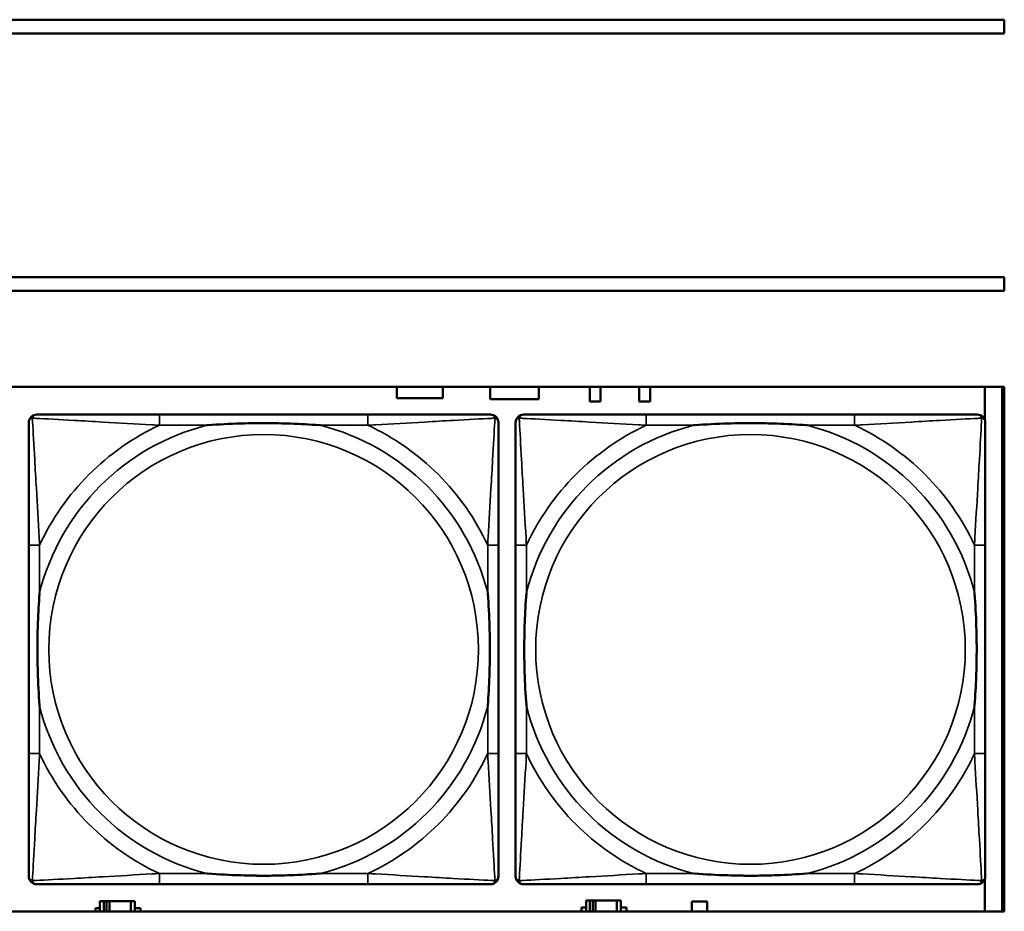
# Model space of a CAD drawing. Header units: inches. Extents: x 1.9 to 64.4, y 1.6 to 69.2.
# Tile 183 of 256: x 43.7 to 45.2, y 49.4 to 50.7. Entities that reach past the tile are written whole.
import ezdxf

# ---------------------------------------------------------------- set-up
doc = ezdxf.new("R2010")
doc.units = ezdxf.units.IN
doc.header["$MEASUREMENT"] = 0
doc.layers.add('Visible (ANSI)', color=7, linetype='Continuous', lineweight=50)
doc.layers.add('Visible Narrow (ANSI)', color=7, linetype='Continuous', lineweight=35)

msp = doc.modelspace()

# ---------------------------------------------------------------- linework, layer by layer
at = {"layer": 'Visible (ANSI)'}
for p, q in [((34.3775, 50.7216), (45.17, 50.7216)), ((45.17, 50.7216), (45.17, 50.7016)), ((45.17, 50.7016), (34.3775, 50.7016)), ((34.155, 50.3463), (45.17, 50.3463)), ((45.17, 50.3463), (45.17, 50.3263)), ((45.17, 50.3263), (34.155, 50.3263)), ((22.395, 50.1863), (45.17, 50.1863)), ((44.2839, 50.1696), (44.2839, 50.1863)), ((44.3509, 50.1863), (44.3509, 50.1696)), ((44.4199, 50.1686), (44.4199, 50.1863)), ((44.4909, 50.1863), (44.4909, 50.1686)), ((44.5655, 50.1649), (44.5655, 50.1863)), ((44.5812, 50.1863), (44.5812, 50.1649)), ((44.6375, 50.1649), (44.6375, 50.1863)), ((44.6533, 50.1863), (44.6533, 50.1649)), ((45.1414, 50.1863), (45.1414, 50.1387)), ((45.1671, 50.1863), (45.1671, 49.4216)), ((45.17, 50.1863), (45.17, 49.4216)), ((44.3509, 50.1696), (44.2839, 50.1696)), ((44.4909, 50.1686), (44.4199, 50.1686)), ((44.5812, 50.1649), (44.5655, 50.1649)), ((44.6533, 50.1649), (44.6375, 50.1649)), ((44.2417, 50.146), (43.9378, 50.146)), ((44.9517, 50.146), (44.6478, 50.146)), ((43.7472, 49.9555), (43.7472, 49.6515)), ((44.4322, 49.6515), (44.4322, 49.9555)), ((44.4572, 49.9555), (44.4572, 49.6515)), ((45.1423, 49.6515), (45.1423, 49.9555)), ((43.9378, 49.461), (44.2417, 49.461)), ((44.6478, 49.461), (44.9517, 49.461)), ((45.1414, 49.4683), (45.1414, 49.4216)), ((43.8567, 49.4366), (43.8509, 49.4366)), ((43.8509, 49.4366), (43.8509, 49.4216)), ((43.8567, 49.4366), (43.8607, 49.4366)), ((43.8567, 49.4216), (43.8567, 49.4366)), ((43.8607, 49.4216), (43.8607, 49.4366)), ((43.8607, 49.4366), (43.8648, 49.4366)), ((43.8648, 49.4366), (43.8648, 49.4216)), ((43.8648, 49.4366), (43.896, 49.4366)), ((43.896, 49.4366), (43.896, 49.4216)), ((43.9019, 49.4366), (43.896, 49.4366)), ((43.9019, 49.4216), (43.9019, 49.4366)), ((44.5657, 49.4376), (44.5599, 49.4376)), ((44.5599, 49.4376), (44.5599, 49.4216)), ((44.5657, 49.4376), (44.5697, 49.4376)), ((44.5657, 49.4216), (44.5657, 49.4376)), ((44.5697, 49.4216), (44.5697, 49.4376)), ((44.5697, 49.4376), (44.5738, 49.4376)), ((44.5738, 49.4376), (44.5738, 49.4216)), ((44.5738, 49.4376), (44.605, 49.4376)), ((44.605, 49.4376), (44.605, 49.4216)), ((44.6109, 49.4376), (44.605, 49.4376)), ((44.6109, 49.4216), (44.6109, 49.4376)), ((44.7144, 49.4216), (44.7144, 49.4361)), ((44.7144, 49.4361), (44.7364, 49.4361)), ((44.7364, 49.4361), (44.7364, 49.4216)), ((45.17, 49.4216), (22.395, 49.4216)), ((43.8444, 49.4216), (43.8444, 49.4261)), ((43.8444, 49.4261), (43.8509, 49.4261)), ((43.9019, 49.4261), (43.91, 49.4261)), ((43.91, 49.4261), (43.91, 49.4216)), ((44.5534, 49.4216), (44.5534, 49.4271)), ((44.5534, 49.4271), (44.5599, 49.4271)), ((44.6109, 49.4271), (44.619, 49.4271)), ((44.619, 49.4271), (44.619, 49.4216))]:
    msp.add_line(p, q, dxfattribs=at)
for centre, start, end in [((43.759, 50.1342), 90, 180), ((44.4204, 50.1342), 0, 90), ((44.4691, 50.1342), 90, 180), ((45.1305, 50.1342), 0, 90), ((43.759, 49.4728), 180, 270), ((44.4204, 49.4728), 270, 360), ((44.4691, 49.4728), 180, 270), ((45.1305, 49.4728), 270, 360)]:
    msp.add_arc(centre, 0.0118, start, end, dxfattribs=at)
for points, knots in [([(43.9378, 50.146), (43.9342, 50.146), (43.9306, 50.146), (43.927, 50.146), (43.8938, 50.146), (43.8601, 50.146), (43.8292, 50.146), (43.8023, 50.146), (43.7767, 50.146), (43.7633, 50.146), (43.7617, 50.146), (43.7603, 50.146), (43.759, 50.146)], [0, 0, 0, 0, 0.0272471, 0.0272471, 0.0272471, 0.2790553, 0.2790553, 0.2790553, 0.4988354, 0.4988354, 0.4988354, 0.5252205, 0.5252205, 0.5252205, 0.5252205]), ([(44.4204, 50.146), (44.4055, 50.146), (44.3639, 50.146), (44.3233, 50.146), (44.2968, 50.146), (44.2689, 50.146), (44.2417, 50.146)], [-0.5252205, -0.5252205, -0.5252205, -0.5252205, -0.20743, -0.20743, -0.20743, 0, 0, 0, 0]), ([(44.6478, 50.146), (44.6442, 50.146), (44.6406, 50.146), (44.637, 50.146), (44.6038, 50.146), (44.5701, 50.146), (44.5393, 50.146), (44.5123, 50.146), (44.4868, 50.146), (44.4733, 50.146), (44.4717, 50.146), (44.4703, 50.146), (44.4691, 50.146)], [0, 0, 0, 0, 0.0272471, 0.0272471, 0.0272471, 0.2790553, 0.2790553, 0.2790553, 0.4988354, 0.4988354, 0.4988354, 0.5252205, 0.5252205, 0.5252205, 0.5252205]), ([(45.1305, 50.146), (45.1156, 50.146), (45.074, 50.146), (45.0333, 50.146), (45.0068, 50.146), (44.9789, 50.146), (44.9517, 50.146)], [-0.5252205, -0.5252205, -0.5252205, -0.5252205, -0.20743, -0.20743, -0.20743, 0, 0, 0, 0]), ([(43.7472, 50.1342), (43.7472, 50.1193), (43.7472, 50.0777), (43.7472, 50.0371), (43.7472, 50.0105), (43.7472, 49.9827), (43.7472, 49.9555)], [-0.5252205, -0.5252205, -0.5252205, -0.5252205, -0.20743, -0.20743, -0.20743, 0, 0, 0, 0]), ([(44.007, 50.1303), (44.0074, 50.1303), (44.0079, 50.1303), (44.0244, 50.1316), (44.0404, 50.1324), (44.0634, 50.1331), (44.0701, 50.1333), (44.0792, 50.1334), (44.0817, 50.1334), (44.0858, 50.1334), (44.0874, 50.1334), (44.0905, 50.1334), (44.0921, 50.1334), (44.0956, 50.1334), (44.0977, 50.1334), (44.1039, 50.1334), (44.108, 50.1333), (44.1177, 50.1331), (44.1233, 50.1329), (44.1431, 50.1322), (44.1571, 50.1314), (44.1716, 50.1303), (44.172, 50.1303), (44.1725, 50.1303)], [-0.416114, -0.416114, -0.416114, -0.416114, -0.4127691, -0.4127691, -0.2896446, -0.2896446, -0.2388934, -0.2388934, -0.2201881, -0.2201881, -0.2080204, -0.2080204, -0.196499, -0.196499, -0.1809939, -0.1809939, -0.149741, -0.149741, -0.1073162, -0.1073162, 0, 0, 0.0033356, 0.0033356, 0.0033356, 0.0033356]), ([(44.4322, 49.9555), (44.4322, 49.959), (44.4322, 49.9626), (44.4322, 49.9662), (44.4322, 49.9994), (44.4322, 50.0331), (44.4322, 50.064), (44.4322, 50.0909), (44.4322, 50.1165), (44.4322, 50.1299), (44.4322, 50.1315), (44.4322, 50.133), (44.4322, 50.1342)], [0, 0, 0, 0, 0.0272471, 0.0272471, 0.0272471, 0.2790553, 0.2790553, 0.2790553, 0.4988354, 0.4988354, 0.4988354, 0.5252205, 0.5252205, 0.5252205, 0.5252205]), ([(44.4572, 50.1342), (44.4572, 50.1193), (44.4572, 50.0777), (44.4572, 50.0371), (44.4572, 50.0105), (44.4572, 49.9827), (44.4572, 49.9555)], [-0.5252205, -0.5252205, -0.5252205, -0.5252205, -0.20743, -0.20743, -0.20743, 0, 0, 0, 0]), ([(44.717, 50.1303), (44.7174, 50.1303), (44.7179, 50.1303), (44.7344, 50.1316), (44.7504, 50.1324), (44.7734, 50.1331), (44.7801, 50.1333), (44.7893, 50.1334), (44.7917, 50.1334), (44.7958, 50.1334), (44.7974, 50.1334), (44.8006, 50.1334), (44.8021, 50.1334), (44.8057, 50.1334), (44.8077, 50.1334), (44.8139, 50.1334), (44.818, 50.1333), (44.8277, 50.1331), (44.8333, 50.1329), (44.8531, 50.1322), (44.8672, 50.1314), (44.8816, 50.1303), (44.8821, 50.1303), (44.8825, 50.1303)], [-0.416114, -0.416114, -0.416114, -0.416114, -0.4127691, -0.4127691, -0.2896446, -0.2896446, -0.2388934, -0.2388934, -0.2201881, -0.2201881, -0.2080204, -0.2080204, -0.196499, -0.196499, -0.1809939, -0.1809939, -0.149741, -0.149741, -0.1073162, -0.1073162, 0, 0, 0.0033356, 0.0033356, 0.0033356, 0.0033356]), ([(45.1423, 49.9555), (45.1423, 49.959), (45.1423, 49.9626), (45.1423, 49.9662), (45.1423, 49.9994), (45.1423, 50.0331), (45.1423, 50.064), (45.1423, 50.0909), (45.1423, 50.1165), (45.1423, 50.1299), (45.1423, 50.1315), (45.1423, 50.133), (45.1423, 50.1342)], [0, 0, 0, 0, 0.0272471, 0.0272471, 0.0272471, 0.2790553, 0.2790553, 0.2790553, 0.4988354, 0.4988354, 0.4988354, 0.5252205, 0.5252205, 0.5252205, 0.5252205]), ([(43.763, 49.7208), (43.7629, 49.7212), (43.7629, 49.7216), (43.7616, 49.7381), (43.7608, 49.7542), (43.7601, 49.7771), (43.7599, 49.7838), (43.7598, 49.793), (43.7598, 49.7955), (43.7598, 49.7996), (43.7598, 49.8012), (43.7598, 49.8043), (43.7598, 49.8058), (43.7598, 49.8094), (43.7598, 49.8115), (43.7599, 49.8176), (43.7599, 49.8218), (43.7601, 49.8315), (43.7603, 49.8371), (43.761, 49.8569), (43.7618, 49.8709), (43.7629, 49.8854), (43.7629, 49.8858), (43.763, 49.8862)], [-0.416114, -0.416114, -0.416114, -0.416114, -0.4127691, -0.4127691, -0.2896446, -0.2896446, -0.2388934, -0.2388934, -0.2201881, -0.2201881, -0.2080204, -0.2080204, -0.196499, -0.196499, -0.1809939, -0.1809939, -0.149741, -0.149741, -0.1073162, -0.1073162, 0, 0, 0.0033356, 0.0033356, 0.0033356, 0.0033356]), ([(44.4165, 49.8862), (44.4165, 49.8858), (44.4166, 49.8854), (44.4178, 49.8689), (44.4187, 49.8528), (44.4194, 49.8299), (44.4195, 49.8232), (44.4196, 49.814), (44.4196, 49.8115), (44.4197, 49.8074), (44.4197, 49.8058), (44.4197, 49.8027), (44.4197, 49.8012), (44.4197, 49.7976), (44.4196, 49.7956), (44.4196, 49.7894), (44.4195, 49.7852), (44.4193, 49.7755), (44.4192, 49.7699), (44.4184, 49.7502), (44.4177, 49.7361), (44.4166, 49.7216), (44.4165, 49.7212), (44.4165, 49.7208)], [-0.416114, -0.416114, -0.416114, -0.416114, -0.4127691, -0.4127691, -0.2896446, -0.2896446, -0.2388934, -0.2388934, -0.2201881, -0.2201881, -0.2080204, -0.2080204, -0.196499, -0.196499, -0.1809939, -0.1809939, -0.149741, -0.149741, -0.1073162, -0.1073162, 0, 0, 0.0033356, 0.0033356, 0.0033356, 0.0033356]), ([(44.473, 49.7208), (44.473, 49.7212), (44.4729, 49.7216), (44.4717, 49.7381), (44.4708, 49.7542), (44.4701, 49.7771), (44.47, 49.7838), (44.4699, 49.793), (44.4698, 49.7955), (44.4698, 49.7996), (44.4698, 49.8012), (44.4698, 49.8043), (44.4698, 49.8058), (44.4698, 49.8094), (44.4698, 49.8115), (44.4699, 49.8176), (44.47, 49.8218), (44.4702, 49.8315), (44.4703, 49.8371), (44.471, 49.8569), (44.4718, 49.8709), (44.4729, 49.8854), (44.473, 49.8858), (44.473, 49.8862)], [-0.416114, -0.416114, -0.416114, -0.416114, -0.4127691, -0.4127691, -0.2896446, -0.2896446, -0.2388934, -0.2388934, -0.2201881, -0.2201881, -0.2080204, -0.2080204, -0.196499, -0.196499, -0.1809939, -0.1809939, -0.149741, -0.149741, -0.1073162, -0.1073162, 0, 0, 0.0033356, 0.0033356, 0.0033356, 0.0033356]), ([(45.1265, 49.8862), (45.1266, 49.8858), (45.1266, 49.8854), (45.1278, 49.8689), (45.1287, 49.8528), (45.1294, 49.8299), (45.1295, 49.8232), (45.1297, 49.814), (45.1297, 49.8115), (45.1297, 49.8074), (45.1297, 49.8058), (45.1297, 49.8027), (45.1297, 49.8012), (45.1297, 49.7976), (45.1297, 49.7956), (45.1296, 49.7894), (45.1296, 49.7852), (45.1294, 49.7755), (45.1292, 49.7699), (45.1285, 49.7502), (45.1277, 49.7361), (45.1266, 49.7216), (45.1266, 49.7212), (45.1265, 49.7208)], [-0.416114, -0.416114, -0.416114, -0.416114, -0.4127691, -0.4127691, -0.2896446, -0.2896446, -0.2388934, -0.2388934, -0.2201881, -0.2201881, -0.2080204, -0.2080204, -0.196499, -0.196499, -0.1809939, -0.1809939, -0.149741, -0.149741, -0.1073162, -0.1073162, 0, 0, 0.0033356, 0.0033356, 0.0033356, 0.0033356]), ([(43.7472, 49.6515), (43.7472, 49.6243), (43.7472, 49.5965), (43.7472, 49.5699), (43.7472, 49.5293), (43.7472, 49.4877), (43.7472, 49.4728)], [3.9382945, 3.9382945, 3.9382945, 3.9382945, 4.1457245, 4.1457245, 4.1457245, 4.463515, 4.463515, 4.463515, 4.463515]), ([(44.4322, 49.4728), (44.4322, 49.4877), (44.4322, 49.5293), (44.4322, 49.5699), (44.4322, 49.5965), (44.4322, 49.6243), (44.4322, 49.6515)], [-0.5252205, -0.5252205, -0.5252205, -0.5252205, -0.20743, -0.20743, -0.20743, 0, 0, 0, 0]), ([(44.4572, 49.6515), (44.4572, 49.6243), (44.4572, 49.5965), (44.4572, 49.5699), (44.4572, 49.5293), (44.4572, 49.4877), (44.4572, 49.4728)], [3.9382945, 3.9382945, 3.9382945, 3.9382945, 4.1457245, 4.1457245, 4.1457245, 4.463515, 4.463515, 4.463515, 4.463515]), ([(45.1423, 49.4728), (45.1423, 49.4877), (45.1423, 49.5293), (45.1423, 49.5699), (45.1423, 49.5965), (45.1423, 49.6243), (45.1423, 49.6515)], [-0.5252205, -0.5252205, -0.5252205, -0.5252205, -0.20743, -0.20743, -0.20743, 0, 0, 0, 0]), ([(44.1725, 49.4767), (44.172, 49.4767), (44.1716, 49.4767), (44.1571, 49.4756), (44.1431, 49.4748), (44.1233, 49.4741), (44.1177, 49.4739), (44.108, 49.4737), (44.1039, 49.4736), (44.0977, 49.4736), (44.0956, 49.4736), (44.0921, 49.4736), (44.0905, 49.4736), (44.0874, 49.4736), (44.0858, 49.4736), (44.0817, 49.4736), (44.0792, 49.4736), (44.0701, 49.4737), (44.0634, 49.4739), (44.0404, 49.4746), (44.0244, 49.4754), (44.0079, 49.4767), (44.0074, 49.4767), (44.007, 49.4767)], [-0.4149464, -0.4149464, -0.4149464, -0.4149464, -0.41162, -0.41162, -0.3046026, -0.3046026, -0.2622958, -0.2622958, -0.23113, -0.23113, -0.215668, -0.215668, -0.2041787, -0.2041787, -0.1920448, -0.1920448, -0.1733916, -0.1733916, -0.1227817, -0.1227817, 0, 0, 0.0033356, 0.0033356, 0.0033356, 0.0033356]), ([(44.8825, 49.4767), (44.8821, 49.4767), (44.8816, 49.4767), (44.8672, 49.4756), (44.8531, 49.4748), (44.8333, 49.4741), (44.8277, 49.4739), (44.818, 49.4737), (44.8139, 49.4736), (44.8077, 49.4736), (44.8057, 49.4736), (44.8021, 49.4736), (44.8006, 49.4736), (44.7974, 49.4736), (44.7958, 49.4736), (44.7917, 49.4736), (44.7893, 49.4736), (44.7801, 49.4737), (44.7734, 49.4739), (44.7504, 49.4746), (44.7344, 49.4754), (44.7179, 49.4767), (44.7174, 49.4767), (44.717, 49.4767)], [-0.4149464, -0.4149464, -0.4149464, -0.4149464, -0.41162, -0.41162, -0.3046026, -0.3046026, -0.2622958, -0.2622958, -0.23113, -0.23113, -0.215668, -0.215668, -0.2041787, -0.2041787, -0.1920448, -0.1920448, -0.1733916, -0.1733916, -0.1227817, -0.1227817, 0, 0, 0.0033356, 0.0033356, 0.0033356, 0.0033356]), ([(43.759, 49.461), (43.7739, 49.461), (43.8155, 49.461), (43.8562, 49.461), (43.8827, 49.461), (43.9105, 49.461), (43.9378, 49.461)], [-0.5252205, -0.5252205, -0.5252205, -0.5252205, -0.20743, -0.20743, -0.20743, 0, 0, 0, 0]), ([(44.2417, 49.461), (44.2689, 49.461), (44.2968, 49.461), (44.3233, 49.461), (44.3639, 49.461), (44.4055, 49.461), (44.4204, 49.461)], [3.9382945, 3.9382945, 3.9382945, 3.9382945, 4.1457245, 4.1457245, 4.1457245, 4.463515, 4.463515, 4.463515, 4.463515]), ([(44.4691, 49.461), (44.4839, 49.461), (44.5255, 49.461), (44.5662, 49.461), (44.5927, 49.461), (44.6206, 49.461), (44.6478, 49.461)], [-0.5252205, -0.5252205, -0.5252205, -0.5252205, -0.20743, -0.20743, -0.20743, 0, 0, 0, 0]), ([(44.9517, 49.461), (44.9789, 49.461), (45.0068, 49.461), (45.0333, 49.461), (45.074, 49.461), (45.1156, 49.461), (45.1305, 49.461)], [3.9382945, 3.9382945, 3.9382945, 3.9382945, 4.1457245, 4.1457245, 4.1457245, 4.463515, 4.463515, 4.463515, 4.463515])]:
    msp.add_open_spline(points, degree=3, knots=knots, dxfattribs=at)
at = {"layer": 'Visible Narrow (ANSI)'}
for p, q in [((43.9378, 50.146), (43.9378, 50.1303)), ((44.2417, 50.146), (44.2417, 50.1303)), ((44.6478, 50.146), (44.6478, 50.1303)), ((44.9517, 50.146), (44.9517, 50.1303)), ((43.9378, 50.1303), (44.007, 50.1303)), ((44.1725, 50.1303), (44.2417, 50.1303)), ((44.6478, 50.1303), (44.717, 50.1303)), ((44.8825, 50.1303), (44.9517, 50.1303)), ((43.763, 49.9555), (43.7472, 49.9555)), ((43.763, 49.8862), (43.763, 49.9555)), ((44.4322, 49.9555), (44.4165, 49.9555)), ((44.4165, 49.9555), (44.4165, 49.8862)), ((44.473, 49.9555), (44.4572, 49.9555)), ((44.473, 49.8862), (44.473, 49.9555)), ((45.1423, 49.9555), (45.1265, 49.9555)), ((45.1265, 49.9555), (45.1265, 49.8862)), ((43.763, 49.6515), (43.763, 49.7208)), ((44.4165, 49.7208), (44.4165, 49.6515)), ((44.473, 49.6515), (44.473, 49.7208)), ((45.1265, 49.7208), (45.1265, 49.6515)), ((43.763, 49.6515), (43.7472, 49.6515)), ((44.4322, 49.6515), (44.4165, 49.6515)), ((44.473, 49.6515), (44.4572, 49.6515)), ((45.1423, 49.6515), (45.1265, 49.6515)), ((43.9378, 49.4767), (43.9378, 49.461)), ((44.007, 49.4767), (43.9378, 49.4767)), ((44.2417, 49.4767), (44.1725, 49.4767)), ((44.2417, 49.4767), (44.2417, 49.461)), ((44.6478, 49.4767), (44.6478, 49.461)), ((44.717, 49.4767), (44.6478, 49.4767)), ((44.9517, 49.4767), (44.8825, 49.4767)), ((44.9517, 49.4767), (44.9517, 49.461))]:
    msp.add_line(p, q, dxfattribs=at)
for centre in [(44.0897, 49.8035), (44.7998, 49.8035)]:
    msp.add_circle(centre, 0.3133, dxfattribs=at)
for centre, radius, start, end in [((44.0897, 49.8035), 0.3371, 104.2103, 165.7897), ((44.0897, 49.8035), 0.3604, 114.9407, 155.0593), ((44.0897, 49.8035), 0.3371, 14.2103, 75.7897), ((44.0897, 49.8035), 0.3604, 24.9407, 65.0593), ((44.7998, 49.8035), 0.3371, 104.2103, 165.7897), ((44.7998, 49.8035), 0.3604, 114.9407, 155.0593), ((44.7998, 49.8035), 0.3371, 14.2103, 75.7897), ((44.7998, 49.8035), 0.3604, 24.9407, 65.0593), ((44.0897, 49.8035), 0.3371, 194.2103, 255.7897), ((44.0897, 49.8035), 0.3371, 284.2103, 345.7897), ((44.7998, 49.8035), 0.3371, 194.2103, 255.7897), ((44.7998, 49.8035), 0.3371, 284.2103, 345.7897), ((44.0897, 49.8035), 0.3604, 204.9407, 245.0593), ((44.0897, 49.8035), 0.3604, 294.9407, 335.0593), ((44.7998, 49.8035), 0.3604, 204.9407, 245.0593), ((44.7998, 49.8035), 0.3604, 294.9407, 335.0593)]:
    msp.add_arc(centre, radius, start, end, dxfattribs=at)
for points, knots in [([(43.7472, 50.1342), (43.7472, 50.1348), (43.7473, 50.1354), (43.7475, 50.1364), (43.7477, 50.1368), (43.748, 50.1375), (43.7482, 50.1377), (43.7484, 50.1381), (43.7485, 50.1382), (43.7489, 50.1386), (43.7491, 50.1389), (43.7498, 50.1395), (43.7503, 50.1398), (43.7514, 50.1403), (43.7519, 50.1406), (43.7525, 50.1407)], [-0.02627331, -0.02627331, -0.02627331, -0.02627331, -0.02158775, -0.02158775, -0.01736415, -0.01736415, -0.0147244, -0.0147244, -0.01307456, -0.01307456, -0.00977487, -0.00977487, -0.00449537, -0.00449537, 0.00012419, 0.00012419, 0.00012419, 0.00012419]), ([(43.7525, 50.1407), (43.7527, 50.1413), (43.7529, 50.1419), (43.7534, 50.1429), (43.7538, 50.1434), (43.7544, 50.1441), (43.7546, 50.1444), (43.755, 50.1447), (43.7552, 50.1448), (43.7555, 50.1451), (43.7558, 50.1452), (43.7564, 50.1455), (43.7569, 50.1457), (43.7579, 50.1459), (43.7584, 50.146), (43.759, 50.146)], [-0.00012419, -0.00012419, -0.00012419, -0.00012419, 0.00449537, 0.00449537, 0.00977487, 0.00977487, 0.01307456, 0.01307456, 0.0147244, 0.0147244, 0.01736415, 0.01736415, 0.02158775, 0.02158775, 0.02627331, 0.02627331, 0.02627331, 0.02627331]), ([(43.763, 49.9555), (43.7628, 49.9592), (43.7625, 49.963), (43.761, 49.9903), (43.7596, 50.0145), (43.7574, 50.0524), (43.7566, 50.0664), (43.7546, 50.1016), (43.7535, 50.1218), (43.7527, 50.1372), (43.7526, 50.139), (43.7525, 50.1407)], [0, 0, 0, 0, 0.0278591, 0.0278591, 0.201273, 0.201273, 0.3066357, 0.3066357, 0.475216, 0.475216, 0.5007189, 0.5007189, 0.5007189, 0.5007189]), ([(43.7525, 50.1407), (43.7542, 50.1406), (43.756, 50.1405), (43.7715, 50.1397), (43.7916, 50.1387), (43.8268, 50.1367), (43.8409, 50.1358), (43.8787, 50.1336), (43.9029, 50.1322), (43.9302, 50.1307), (43.934, 50.1305), (43.9378, 50.1303)], [-0.5007189, -0.5007189, -0.5007189, -0.5007189, -0.475216, -0.475216, -0.3066357, -0.3066357, -0.201273, -0.201273, -0.0278591, -0.0278591, 0, 0, 0, 0]), ([(44.2417, 50.1303), (44.2454, 50.1305), (44.2492, 50.1307), (44.2766, 50.1322), (44.3007, 50.1336), (44.3386, 50.1358), (44.3526, 50.1367), (44.3879, 50.1387), (44.408, 50.1397), (44.4234, 50.1405), (44.4253, 50.1406), (44.427, 50.1407)], [0, 0, 0, 0, 0.0278591, 0.0278591, 0.201273, 0.201273, 0.3066357, 0.3066357, 0.475216, 0.475216, 0.5007189, 0.5007189, 0.5007189, 0.5007189]), ([(44.427, 50.1407), (44.4269, 50.139), (44.4268, 50.1372), (44.426, 50.1218), (44.4249, 50.1016), (44.4229, 50.0664), (44.4221, 50.0524), (44.4199, 50.0145), (44.4184, 49.9903), (44.4169, 49.963), (44.4167, 49.9592), (44.4165, 49.9555)], [-0.5007189, -0.5007189, -0.5007189, -0.5007189, -0.475216, -0.475216, -0.3066357, -0.3066357, -0.201273, -0.201273, -0.0278591, -0.0278591, 0, 0, 0, 0]), ([(44.4204, 50.146), (44.421, 50.146), (44.4216, 50.1459), (44.4226, 50.1457), (44.423, 50.1455), (44.4237, 50.1452), (44.4239, 50.1451), (44.4243, 50.1448), (44.4244, 50.1447), (44.4248, 50.1444), (44.4251, 50.1441), (44.4257, 50.1434), (44.426, 50.1429), (44.4266, 50.1419), (44.4268, 50.1413), (44.427, 50.1407)], [-0.02627331, -0.02627331, -0.02627331, -0.02627331, -0.02158775, -0.02158775, -0.01736415, -0.01736415, -0.0147244, -0.0147244, -0.01307456, -0.01307456, -0.00977487, -0.00977487, -0.00449537, -0.00449537, 0.00012419, 0.00012419, 0.00012419, 0.00012419]), ([(44.427, 50.1407), (44.4275, 50.1406), (44.4281, 50.1403), (44.4291, 50.1398), (44.4296, 50.1395), (44.4303, 50.1389), (44.4306, 50.1386), (44.4309, 50.1382), (44.431, 50.1381), (44.4313, 50.1377), (44.4314, 50.1375), (44.4318, 50.1368), (44.4319, 50.1364), (44.4322, 50.1354), (44.4322, 50.1348), (44.4322, 50.1342)], [-0.00012419, -0.00012419, -0.00012419, -0.00012419, 0.00449537, 0.00449537, 0.00977487, 0.00977487, 0.01307456, 0.01307456, 0.0147244, 0.0147244, 0.01736415, 0.01736415, 0.02158775, 0.02158775, 0.02627331, 0.02627331, 0.02627331, 0.02627331]), ([(44.4572, 50.1342), (44.4572, 50.1348), (44.4573, 50.1354), (44.4576, 50.1364), (44.4577, 50.1368), (44.4581, 50.1375), (44.4582, 50.1377), (44.4585, 50.1381), (44.4586, 50.1382), (44.4589, 50.1386), (44.4591, 50.1389), (44.4599, 50.1395), (44.4604, 50.1398), (44.4614, 50.1403), (44.4619, 50.1406), (44.4625, 50.1407)], [-0.02627331, -0.02627331, -0.02627331, -0.02627331, -0.02158775, -0.02158775, -0.01736415, -0.01736415, -0.0147244, -0.0147244, -0.01307456, -0.01307456, -0.00977487, -0.00977487, -0.00449537, -0.00449537, 0.00012419, 0.00012419, 0.00012419, 0.00012419]), ([(44.4625, 50.1407), (44.4627, 50.1413), (44.4629, 50.1419), (44.4635, 50.1429), (44.4638, 50.1434), (44.4644, 50.1441), (44.4646, 50.1444), (44.4651, 50.1447), (44.4652, 50.1448), (44.4656, 50.1451), (44.4658, 50.1452), (44.4665, 50.1455), (44.4669, 50.1457), (44.4679, 50.1459), (44.4684, 50.146), (44.4691, 50.146)], [-0.00012419, -0.00012419, -0.00012419, -0.00012419, 0.00449537, 0.00449537, 0.00977487, 0.00977487, 0.01307456, 0.01307456, 0.0147244, 0.0147244, 0.01736415, 0.01736415, 0.02158775, 0.02158775, 0.02627331, 0.02627331, 0.02627331, 0.02627331]), ([(44.473, 49.9555), (44.4728, 49.9592), (44.4726, 49.963), (44.4711, 49.9903), (44.4696, 50.0145), (44.4674, 50.0524), (44.4666, 50.0664), (44.4646, 50.1016), (44.4635, 50.1218), (44.4627, 50.1372), (44.4626, 50.139), (44.4625, 50.1407)], [0, 0, 0, 0, 0.0278591, 0.0278591, 0.201273, 0.201273, 0.3066357, 0.3066357, 0.475216, 0.475216, 0.5007189, 0.5007189, 0.5007189, 0.5007189]), ([(44.4625, 50.1407), (44.4642, 50.1406), (44.4661, 50.1405), (44.4815, 50.1397), (44.5016, 50.1387), (44.5368, 50.1367), (44.5509, 50.1358), (44.5887, 50.1336), (44.6129, 50.1322), (44.6403, 50.1307), (44.644, 50.1305), (44.6478, 50.1303)], [-0.5007189, -0.5007189, -0.5007189, -0.5007189, -0.475216, -0.475216, -0.3066357, -0.3066357, -0.201273, -0.201273, -0.0278591, -0.0278591, 0, 0, 0, 0]), ([(44.9517, 50.1303), (44.9555, 50.1305), (44.9592, 50.1307), (44.9866, 50.1322), (45.0108, 50.1336), (45.0486, 50.1358), (45.0627, 50.1367), (45.0979, 50.1387), (45.118, 50.1397), (45.1335, 50.1405), (45.1353, 50.1406), (45.137, 50.1407)], [0, 0, 0, 0, 0.0278591, 0.0278591, 0.201273, 0.201273, 0.3066357, 0.3066357, 0.475216, 0.475216, 0.5007189, 0.5007189, 0.5007189, 0.5007189]), ([(45.137, 50.1407), (45.1369, 50.139), (45.1368, 50.1372), (45.136, 50.1218), (45.1349, 50.1016), (45.1329, 50.0664), (45.1321, 50.0524), (45.1299, 50.0145), (45.1285, 49.9903), (45.1269, 49.963), (45.1267, 49.9592), (45.1265, 49.9555)], [-0.5007189, -0.5007189, -0.5007189, -0.5007189, -0.475216, -0.475216, -0.3066357, -0.3066357, -0.201273, -0.201273, -0.0278591, -0.0278591, 0, 0, 0, 0]), ([(45.1305, 50.146), (45.1311, 50.146), (45.1316, 50.1459), (45.1326, 50.1457), (45.1331, 50.1455), (45.1337, 50.1452), (45.134, 50.1451), (45.1343, 50.1448), (45.1345, 50.1447), (45.1349, 50.1444), (45.1351, 50.1441), (45.1357, 50.1434), (45.1361, 50.1429), (45.1366, 50.1419), (45.1368, 50.1413), (45.137, 50.1407)], [-0.02627331, -0.02627331, -0.02627331, -0.02627331, -0.02158775, -0.02158775, -0.01736415, -0.01736415, -0.0147244, -0.0147244, -0.01307456, -0.01307456, -0.00977487, -0.00977487, -0.00449537, -0.00449537, 0.00012419, 0.00012419, 0.00012419, 0.00012419]), ([(45.137, 50.1407), (45.1376, 50.1406), (45.1381, 50.1403), (45.1392, 50.1398), (45.1397, 50.1395), (45.1404, 50.1389), (45.1406, 50.1386), (45.141, 50.1382), (45.1411, 50.1381), (45.1413, 50.1377), (45.1415, 50.1375), (45.1418, 50.1368), (45.142, 50.1364), (45.1422, 50.1354), (45.1423, 50.1348), (45.1423, 50.1342)], [-0.00012419, -0.00012419, -0.00012419, -0.00012419, 0.00449537, 0.00449537, 0.00977487, 0.00977487, 0.01307456, 0.01307456, 0.0147244, 0.0147244, 0.01736415, 0.01736415, 0.02158775, 0.02158775, 0.02627331, 0.02627331, 0.02627331, 0.02627331]), ([(43.7525, 49.4663), (43.7526, 49.468), (43.7527, 49.4698), (43.7535, 49.4852), (43.7546, 49.5054), (43.7566, 49.5406), (43.7574, 49.5546), (43.7596, 49.5925), (43.761, 49.6167), (43.7625, 49.644), (43.7628, 49.6478), (43.763, 49.6515)], [-4.4390134, -4.4390134, -4.4390134, -4.4390134, -4.4135105, -4.4135105, -4.2449302, -4.2449302, -4.1395675, -4.1395675, -3.9661536, -3.9661536, -3.9382945, -3.9382945, -3.9382945, -3.9382945]), ([(44.4165, 49.6515), (44.4167, 49.6478), (44.4169, 49.644), (44.4184, 49.6167), (44.4199, 49.5925), (44.4221, 49.5546), (44.4229, 49.5406), (44.4249, 49.5054), (44.426, 49.4852), (44.4268, 49.4698), (44.4269, 49.468), (44.427, 49.4663)], [0, 0, 0, 0, 0.0278591, 0.0278591, 0.201273, 0.201273, 0.3066357, 0.3066357, 0.475216, 0.475216, 0.5007189, 0.5007189, 0.5007189, 0.5007189]), ([(44.4625, 49.4663), (44.4626, 49.468), (44.4627, 49.4698), (44.4635, 49.4852), (44.4646, 49.5054), (44.4666, 49.5406), (44.4674, 49.5546), (44.4696, 49.5925), (44.4711, 49.6167), (44.4726, 49.644), (44.4728, 49.6478), (44.473, 49.6515)], [-4.4390134, -4.4390134, -4.4390134, -4.4390134, -4.4135105, -4.4135105, -4.2449302, -4.2449302, -4.1395675, -4.1395675, -3.9661536, -3.9661536, -3.9382945, -3.9382945, -3.9382945, -3.9382945]), ([(45.1265, 49.6515), (45.1267, 49.6478), (45.1269, 49.644), (45.1285, 49.6167), (45.1299, 49.5925), (45.1321, 49.5546), (45.1329, 49.5406), (45.1349, 49.5054), (45.136, 49.4852), (45.1368, 49.4698), (45.1369, 49.468), (45.137, 49.4663)], [0, 0, 0, 0, 0.0278591, 0.0278591, 0.201273, 0.201273, 0.3066357, 0.3066357, 0.475216, 0.475216, 0.5007189, 0.5007189, 0.5007189, 0.5007189]), ([(43.9378, 49.4767), (43.934, 49.4765), (43.9302, 49.4763), (43.9029, 49.4748), (43.8787, 49.4734), (43.8409, 49.4712), (43.8268, 49.4703), (43.7916, 49.4684), (43.7715, 49.4673), (43.756, 49.4665), (43.7542, 49.4664), (43.7525, 49.4663)], [0, 0, 0, 0, 0.0278591, 0.0278591, 0.201273, 0.201273, 0.3066357, 0.3066357, 0.475216, 0.475216, 0.5007189, 0.5007189, 0.5007189, 0.5007189]), ([(44.427, 49.4663), (44.4253, 49.4664), (44.4234, 49.4665), (44.408, 49.4673), (44.3879, 49.4684), (44.3526, 49.4703), (44.3386, 49.4712), (44.3007, 49.4734), (44.2766, 49.4748), (44.2492, 49.4763), (44.2454, 49.4765), (44.2417, 49.4767)], [-4.4390134, -4.4390134, -4.4390134, -4.4390134, -4.4135105, -4.4135105, -4.2449302, -4.2449302, -4.1395675, -4.1395675, -3.9661536, -3.9661536, -3.9382945, -3.9382945, -3.9382945, -3.9382945]), ([(44.6478, 49.4767), (44.644, 49.4765), (44.6403, 49.4763), (44.6129, 49.4748), (44.5887, 49.4734), (44.5509, 49.4712), (44.5368, 49.4703), (44.5016, 49.4684), (44.4815, 49.4673), (44.4661, 49.4665), (44.4642, 49.4664), (44.4625, 49.4663)], [0, 0, 0, 0, 0.0278591, 0.0278591, 0.201273, 0.201273, 0.3066357, 0.3066357, 0.475216, 0.475216, 0.5007189, 0.5007189, 0.5007189, 0.5007189]), ([(45.137, 49.4663), (45.1353, 49.4664), (45.1335, 49.4665), (45.118, 49.4673), (45.0979, 49.4684), (45.0627, 49.4703), (45.0486, 49.4712), (45.0108, 49.4734), (44.9866, 49.4748), (44.9592, 49.4763), (44.9555, 49.4765), (44.9517, 49.4767)], [-4.4390134, -4.4390134, -4.4390134, -4.4390134, -4.4135105, -4.4135105, -4.2449302, -4.2449302, -4.1395675, -4.1395675, -3.9661536, -3.9661536, -3.9382945, -3.9382945, -3.9382945, -3.9382945]), ([(43.7525, 49.4663), (43.7519, 49.4664), (43.7514, 49.4667), (43.7503, 49.4672), (43.7498, 49.4675), (43.7491, 49.4681), (43.7489, 49.4684), (43.7485, 49.4688), (43.7484, 49.4689), (43.7482, 49.4693), (43.748, 49.4695), (43.7477, 49.4702), (43.7475, 49.4706), (43.7473, 49.4716), (43.7472, 49.4722), (43.7472, 49.4728)], [-0.00012419, -0.00012419, -0.00012419, -0.00012419, 0.00449537, 0.00449537, 0.00977487, 0.00977487, 0.01307456, 0.01307456, 0.0147244, 0.0147244, 0.01736415, 0.01736415, 0.02158775, 0.02158775, 0.02627331, 0.02627331, 0.02627331, 0.02627331]), ([(43.759, 49.461), (43.7584, 49.461), (43.7579, 49.4611), (43.7569, 49.4613), (43.7564, 49.4615), (43.7558, 49.4618), (43.7555, 49.4619), (43.7552, 49.4622), (43.755, 49.4623), (43.7546, 49.4626), (43.7544, 49.4629), (43.7538, 49.4636), (43.7534, 49.4641), (43.7529, 49.4651), (43.7527, 49.4657), (43.7525, 49.4663)], [-0.02627331, -0.02627331, -0.02627331, -0.02627331, -0.02158775, -0.02158775, -0.01736415, -0.01736415, -0.0147244, -0.0147244, -0.01307456, -0.01307456, -0.00977487, -0.00977487, -0.00449537, -0.00449537, 0.00012419, 0.00012419, 0.00012419, 0.00012419]), ([(44.427, 49.4663), (44.4268, 49.4657), (44.4266, 49.4651), (44.426, 49.4641), (44.4257, 49.4636), (44.4251, 49.4629), (44.4248, 49.4626), (44.4244, 49.4623), (44.4243, 49.4622), (44.4239, 49.4619), (44.4237, 49.4618), (44.423, 49.4615), (44.4226, 49.4613), (44.4216, 49.4611), (44.421, 49.461), (44.4204, 49.461)], [-0.00012419, -0.00012419, -0.00012419, -0.00012419, 0.00449537, 0.00449537, 0.00977487, 0.00977487, 0.01307456, 0.01307456, 0.0147244, 0.0147244, 0.01736415, 0.01736415, 0.02158775, 0.02158775, 0.02627331, 0.02627331, 0.02627331, 0.02627331]), ([(44.4322, 49.4728), (44.4322, 49.4722), (44.4322, 49.4716), (44.4319, 49.4706), (44.4318, 49.4702), (44.4314, 49.4695), (44.4313, 49.4693), (44.431, 49.4689), (44.4309, 49.4688), (44.4306, 49.4684), (44.4303, 49.4681), (44.4296, 49.4675), (44.4291, 49.4672), (44.4281, 49.4667), (44.4275, 49.4664), (44.427, 49.4663)], [-0.02627331, -0.02627331, -0.02627331, -0.02627331, -0.02158775, -0.02158775, -0.01736415, -0.01736415, -0.0147244, -0.0147244, -0.01307456, -0.01307456, -0.00977487, -0.00977487, -0.00449537, -0.00449537, 0.00012419, 0.00012419, 0.00012419, 0.00012419]), ([(44.4625, 49.4663), (44.4619, 49.4664), (44.4614, 49.4667), (44.4604, 49.4672), (44.4599, 49.4675), (44.4591, 49.4681), (44.4589, 49.4684), (44.4586, 49.4688), (44.4585, 49.4689), (44.4582, 49.4693), (44.4581, 49.4695), (44.4577, 49.4702), (44.4576, 49.4706), (44.4573, 49.4716), (44.4572, 49.4722), (44.4572, 49.4728)], [-0.00012419, -0.00012419, -0.00012419, -0.00012419, 0.00449537, 0.00449537, 0.00977487, 0.00977487, 0.01307456, 0.01307456, 0.0147244, 0.0147244, 0.01736415, 0.01736415, 0.02158775, 0.02158775, 0.02627331, 0.02627331, 0.02627331, 0.02627331]), ([(44.4691, 49.461), (44.4684, 49.461), (44.4679, 49.4611), (44.4669, 49.4613), (44.4665, 49.4615), (44.4658, 49.4618), (44.4656, 49.4619), (44.4652, 49.4622), (44.4651, 49.4623), (44.4646, 49.4626), (44.4644, 49.4629), (44.4638, 49.4636), (44.4635, 49.4641), (44.4629, 49.4651), (44.4627, 49.4657), (44.4625, 49.4663)], [-0.02627331, -0.02627331, -0.02627331, -0.02627331, -0.02158775, -0.02158775, -0.01736415, -0.01736415, -0.0147244, -0.0147244, -0.01307456, -0.01307456, -0.00977487, -0.00977487, -0.00449537, -0.00449537, 0.00012419, 0.00012419, 0.00012419, 0.00012419]), ([(45.137, 49.4663), (45.1368, 49.4657), (45.1366, 49.4651), (45.1361, 49.4641), (45.1357, 49.4636), (45.1351, 49.4629), (45.1349, 49.4626), (45.1345, 49.4623), (45.1343, 49.4622), (45.134, 49.4619), (45.1337, 49.4618), (45.1331, 49.4615), (45.1326, 49.4613), (45.1316, 49.4611), (45.1311, 49.461), (45.1305, 49.461)], [-0.00012419, -0.00012419, -0.00012419, -0.00012419, 0.00449537, 0.00449537, 0.00977487, 0.00977487, 0.01307456, 0.01307456, 0.0147244, 0.0147244, 0.01736415, 0.01736415, 0.02158775, 0.02158775, 0.02627331, 0.02627331, 0.02627331, 0.02627331]), ([(45.1423, 49.4728), (45.1423, 49.4722), (45.1422, 49.4716), (45.142, 49.4706), (45.1418, 49.4702), (45.1415, 49.4695), (45.1413, 49.4693), (45.1411, 49.4689), (45.141, 49.4688), (45.1406, 49.4684), (45.1404, 49.4681), (45.1397, 49.4675), (45.1392, 49.4672), (45.1381, 49.4667), (45.1376, 49.4664), (45.137, 49.4663)], [-0.02627331, -0.02627331, -0.02627331, -0.02627331, -0.02158775, -0.02158775, -0.01736415, -0.01736415, -0.0147244, -0.0147244, -0.01307456, -0.01307456, -0.00977487, -0.00977487, -0.00449537, -0.00449537, 0.00012419, 0.00012419, 0.00012419, 0.00012419])]:
    msp.add_open_spline(points, degree=3, knots=knots, dxfattribs=at)

doc.saveas('drawing.dxf')
